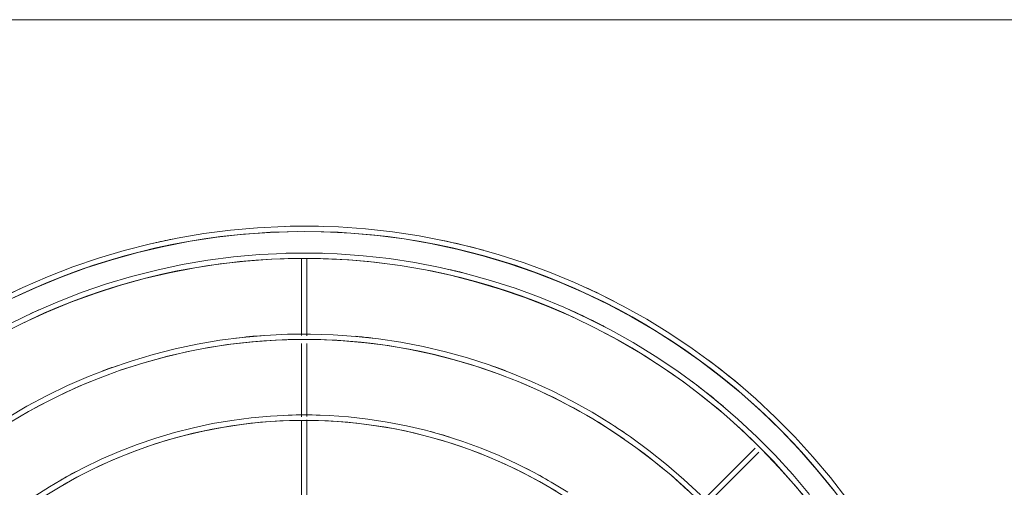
# Model space of a CAD drawing. Header units: millimetres. Extents: x -3165 to 47090, y -1932 to 8822.
# Tile 10 of 59: x 7221 to 7586, y 3262 to 3435. Entities that reach past the tile are written whole.
import ezdxf

# ---------------------------------------------------------------- set-up
doc = ezdxf.new("R2010")
doc.units = ezdxf.units.MM
doc.layers.add('M-EQPM', color=50, linetype='Continuous', lineweight=18)

# ---------------------------------------------------------------- blocks, each defined once
blk = doc.blocks.new('Outdoor_Condenser_Unit_Single_Fan_15958 - Generic _Without Brackets_-V2-ELEVAÇÃO 5 - MAPEAMENTO DE DANOS')
at = {"layer": 'M-EQPM'}
for p, q in [((7036.1, 3435), (7906.1, 3435)), ((7325.1, 3346.46), (7325.1, 3318)), ((7327.1, 3317.84), (7327.1, 3346.46)), ((7433.72, 3331.99), (7434.52, 3331.6)), ((7433.72, 3331.99), (7434.52, 3331.6)), ((7433.72, 3331.99), (7434.52, 3331.6)), ((7433.72, 3331.99), (7434.52, 3331.6)), ((7433.72, 3331.99), (7434.52, 3331.6)), ((7433.72, 3331.99), (7434.52, 3331.6)), ((7433.72, 3331.99), (7434.52, 3331.6)), ((7325.1, 3314.98), (7325.1, 3287.81)), ((7327.1, 3287.97), (7327.1, 3314.98)), ((7325.1, 3286.57), (7325.1, 3257.52)), ((7327.1, 3257.52), (7327.1, 3286.63)), ((7493.33, 3276.14), (7474.36, 3257.17)), ((7475.78, 3255.76), (7494.75, 3274.73)), ((7522.46, 3263.85), (7522.34, 3264))]:
    blk.add_line(p, q, dxfattribs=at)
at = {"layer": 'M-EQPM', "flags": 128}
for points in [[(7527.43, 3257.4), (7521.27, 3265.33), (7514.81, 3273.01), (7508.04, 3280.42), (7500.98, 3287.56), (7493.64, 3294.41), (7486.03, 3300.96), (7478.16, 3307.2), (7470.06, 3313.12), (7461.72, 3318.71), (7453.16, 3323.96), (7444.41, 3328.87), (7435.46, 3333.43), (7426.34, 3337.62), (7417.06, 3341.44), (7407.63, 3344.89), (7398.07, 3347.96), (7388.4, 3350.65), (7378.62, 3352.94), (7368.77, 3354.85), (7358.84, 3356.36), (7348.86, 3357.47), (7338.85, 3358.18), (7328.81, 3358.49), (7318.77, 3358.39), (7308.75, 3357.9), (7298.75, 3357), (7288.79, 3355.71), (7278.9, 3354.02), (7269.08, 3351.94), (7259.35, 3349.46), (7249.72, 3346.6), (7240.22, 3343.35), (7230.86, 3339.73), (7221.65, 3335.73), (7212.61, 3331.37)], [(7527.43, 3257.4), (7521.27, 3265.33), (7514.81, 3273.01), (7508.04, 3280.42), (7500.98, 3287.56), (7493.64, 3294.41), (7486.03, 3300.96), (7478.16, 3307.2), (7470.06, 3313.12), (7461.72, 3318.71), (7453.16, 3323.96), (7444.41, 3328.87), (7435.46, 3333.43), (7426.34, 3337.62), (7417.06, 3341.44), (7407.63, 3344.89), (7398.07, 3347.96), (7388.4, 3350.65), (7378.62, 3352.94), (7368.77, 3354.85), (7358.84, 3356.36), (7348.86, 3357.47), (7338.85, 3358.18), (7328.81, 3358.49), (7318.77, 3358.39), (7308.75, 3357.9), (7298.75, 3357), (7288.79, 3355.71), (7278.9, 3354.02), (7269.08, 3351.94), (7259.35, 3349.46), (7249.72, 3346.6), (7240.22, 3343.35), (7230.86, 3339.73), (7221.65, 3335.73), (7217.76, 3333.86)], [(7527.43, 3257.4), (7521.27, 3265.33), (7514.81, 3273.01), (7508.04, 3280.42), (7500.98, 3287.56), (7493.64, 3294.41), (7486.03, 3300.96), (7478.16, 3307.2), (7470.06, 3313.12), (7461.72, 3318.71), (7453.16, 3323.96), (7444.41, 3328.87), (7435.46, 3333.43), (7426.34, 3337.62), (7417.06, 3341.44), (7407.63, 3344.89), (7398.07, 3347.96), (7388.4, 3350.65), (7378.62, 3352.94), (7368.77, 3354.85), (7358.84, 3356.36), (7348.86, 3357.47), (7338.85, 3358.18), (7328.81, 3358.49), (7318.77, 3358.39), (7308.75, 3357.9), (7298.75, 3357), (7288.79, 3355.71), (7278.9, 3354.02), (7269.08, 3351.94), (7259.35, 3349.46), (7249.72, 3346.6), (7240.22, 3343.35), (7230.86, 3339.73), (7221.65, 3335.73), (7217.76, 3333.86)], [(7527.43, 3257.4), (7521.27, 3265.33), (7514.81, 3273.01), (7508.04, 3280.42), (7500.98, 3287.56), (7493.64, 3294.41), (7486.03, 3300.96), (7478.16, 3307.2), (7470.06, 3313.12), (7461.72, 3318.71), (7453.16, 3323.96), (7444.41, 3328.87), (7435.46, 3333.43), (7426.34, 3337.62), (7417.06, 3341.44), (7407.63, 3344.89), (7398.07, 3347.96), (7388.4, 3350.65), (7378.62, 3352.94), (7368.77, 3354.85), (7358.84, 3356.36), (7348.86, 3357.47), (7338.85, 3358.18), (7328.81, 3358.49), (7318.77, 3358.39), (7308.75, 3357.9), (7298.75, 3357), (7288.79, 3355.71), (7278.9, 3354.02), (7269.08, 3351.94), (7259.35, 3349.46), (7249.72, 3346.6), (7240.22, 3343.35), (7230.86, 3339.73), (7221.65, 3335.73), (7217.76, 3333.86)], [(7527.43, 3257.4), (7521.27, 3265.33), (7514.81, 3273.01), (7508.04, 3280.42), (7500.98, 3287.56), (7493.64, 3294.41), (7486.03, 3300.96), (7478.16, 3307.2), (7470.06, 3313.12), (7461.72, 3318.71), (7453.16, 3323.96), (7444.41, 3328.87), (7435.46, 3333.43), (7426.34, 3337.62), (7417.06, 3341.44), (7407.63, 3344.89), (7398.07, 3347.96), (7388.4, 3350.65), (7378.62, 3352.94), (7368.77, 3354.85), (7358.84, 3356.36), (7348.86, 3357.47), (7338.85, 3358.18), (7328.81, 3358.49), (7318.77, 3358.39), (7308.75, 3357.9), (7298.75, 3357), (7288.79, 3355.71), (7278.9, 3354.02), (7269.08, 3351.94), (7259.35, 3349.46), (7249.72, 3346.6), (7240.22, 3343.35), (7230.86, 3339.73), (7221.65, 3335.73), (7217.76, 3333.86)], [(7527.43, 3257.4), (7521.27, 3265.33), (7514.81, 3273.01), (7508.04, 3280.42), (7500.98, 3287.56), (7493.64, 3294.41), (7486.03, 3300.96), (7478.16, 3307.2), (7470.06, 3313.12), (7461.72, 3318.71), (7453.16, 3323.96), (7444.41, 3328.87), (7435.46, 3333.43), (7426.34, 3337.62), (7417.06, 3341.44), (7407.63, 3344.89), (7398.07, 3347.96), (7388.4, 3350.65), (7378.62, 3352.94), (7368.77, 3354.85), (7358.84, 3356.36), (7348.86, 3357.47), (7338.85, 3358.18), (7328.81, 3358.49), (7318.77, 3358.39), (7308.75, 3357.9), (7298.75, 3357), (7288.79, 3355.71), (7278.9, 3354.02), (7269.08, 3351.94), (7259.35, 3349.46), (7249.72, 3346.6), (7240.22, 3343.35), (7230.86, 3339.73), (7221.65, 3335.73), (7217.76, 3333.86)], [(7527.43, 3257.4), (7521.27, 3265.33), (7514.81, 3273.01), (7508.04, 3280.42), (7500.98, 3287.56), (7493.64, 3294.41), (7486.03, 3300.96), (7478.16, 3307.2), (7470.06, 3313.12), (7461.72, 3318.71), (7453.16, 3323.96), (7444.41, 3328.87), (7435.46, 3333.43), (7426.34, 3337.62), (7417.06, 3341.44), (7407.63, 3344.89), (7398.07, 3347.96), (7388.4, 3350.65), (7378.62, 3352.94), (7368.77, 3354.85), (7358.84, 3356.36), (7348.86, 3357.47), (7338.85, 3358.18), (7328.81, 3358.49), (7318.77, 3358.39), (7308.75, 3357.9), (7298.75, 3357), (7288.79, 3355.71), (7278.9, 3354.02), (7269.08, 3351.94), (7259.35, 3349.46), (7249.72, 3346.6), (7240.22, 3343.35), (7230.86, 3339.73), (7221.65, 3335.73), (7217.76, 3333.86)], [(7527.43, 3257.4), (7521.27, 3265.33), (7514.81, 3273.01), (7508.04, 3280.42), (7500.98, 3287.56), (7493.64, 3294.41), (7486.03, 3300.96), (7478.16, 3307.2), (7470.06, 3313.12), (7461.72, 3318.71), (7453.16, 3323.96), (7444.41, 3328.87), (7435.46, 3333.43), (7426.34, 3337.62), (7417.06, 3341.44), (7407.63, 3344.89), (7398.07, 3347.96), (7388.4, 3350.65), (7378.62, 3352.94), (7368.77, 3354.85), (7358.84, 3356.36), (7348.86, 3357.47), (7338.85, 3358.18), (7328.81, 3358.49), (7318.77, 3358.39), (7308.75, 3357.9), (7298.75, 3357), (7288.79, 3355.71), (7278.9, 3354.02), (7269.08, 3351.94), (7259.35, 3349.46), (7249.72, 3346.6), (7240.22, 3343.35), (7230.86, 3339.73), (7221.65, 3335.73), (7217.76, 3333.86)], [(7217.62, 3331.63), (7226.67, 3335.78), (7235.88, 3339.58), (7245.23, 3343), (7254.71, 3346.05), (7264.31, 3348.71), (7274, 3350.99), (7283.78, 3352.88), (7293.63, 3354.37), (7303.53, 3355.47), (7313.46, 3356.18), (7323.42, 3356.49), (7333.37, 3356.39), (7343.32, 3355.9), (7353.24, 3355.02), (7363.12, 3353.73), (7372.93, 3352.06), (7382.68, 3349.99), (7392.33, 3347.53), (7401.87, 3344.69), (7411.3, 3341.47), (7420.59, 3337.88), (7429.72, 3333.92), (7438.7, 3329.59), (7447.49, 3324.91), (7456.08, 3319.88), (7464.47, 3314.51), (7472.64, 3308.82), (7480.57, 3302.79), (7488.26, 3296.46), (7495.69, 3289.83), (7502.84, 3282.9), (7509.71, 3275.69), (7516.29, 3268.21), (7522.57, 3260.48)], [(7513.5, 3259.04), (7507.29, 3266.41), (7500.79, 3273.53), (7494.01, 3280.38), (7486.96, 3286.96), (7479.66, 3293.25), (7472.11, 3299.24), (7464.32, 3304.93), (7456.32, 3310.29), (7448.1, 3315.34), (7439.69, 3320.05), (7431.1, 3324.42), (7422.34, 3328.45), (7413.43, 3332.12), (7404.38, 3335.43), (7395.2, 3338.38), (7385.91, 3340.96), (7376.53, 3343.17), (7367.07, 3344.99), (7357.54, 3346.44), (7347.96, 3347.51), (7338.34, 3348.19), (7328.71, 3348.49), (7319.07, 3348.4), (7309.44, 3347.92), (7299.84, 3347.06), (7290.28, 3345.82), (7280.78, 3344.2), (7271.35, 3342.2), (7262.01, 3339.82), (7252.77, 3337.07), (7243.65, 3333.95), (7234.66, 3330.48), (7225.81, 3326.64), (7217.13, 3322.45)], [(7213.46, 3318.29), (7221.98, 3322.62), (7230.66, 3326.62), (7239.5, 3330.26), (7248.48, 3333.54), (7257.58, 3336.47), (7266.79, 3339.02), (7276.1, 3341.21), (7285.48, 3343.02), (7294.93, 3344.46), (7304.43, 3345.52), (7313.97, 3346.19), (7323.52, 3346.49), (7333.08, 3346.4), (7342.63, 3345.93), (7352.15, 3345.08), (7361.63, 3343.84), (7371.05, 3342.23), (7380.4, 3340.25), (7389.67, 3337.89), (7398.83, 3335.17), (7407.88, 3332.08), (7416.79, 3328.63), (7425.56, 3324.82), (7434.17, 3320.67), (7442.61, 3316.18), (7450.86, 3311.35), (7458.92, 3306.2), (7466.76, 3300.73), (7474.37, 3294.95), (7481.75, 3288.87), (7488.88, 3282.5), (7495.74, 3275.85), (7502.34, 3268.94), (7508.66, 3261.76), (7514.68, 3254.34)], [(7473.11, 3258.86), (7466.94, 3264.62), (7460.54, 3270.13), (7453.93, 3275.37), (7447.12, 3280.35), (7440.11, 3285.05), (7432.92, 3289.47), (7425.55, 3293.59), (7418.03, 3297.42), (7410.36, 3300.95), (7402.56, 3304.16), (7394.64, 3307.06), (7386.6, 3309.64), (7378.47, 3311.9), (7370.25, 3313.83), (7361.97, 3315.43), (7353.62, 3316.7), (7345.24, 3317.63), (7336.82, 3318.23), (7328.38, 3318.49), (7319.94, 3318.41), (7311.51, 3317.99), (7303.11, 3317.24), (7294.74, 3316.16), (7286.42, 3314.73), (7278.16, 3312.98), (7269.99, 3310.9), (7261.9, 3308.49), (7253.91, 3305.77), (7246.04, 3302.72), (7238.3, 3299.36), (7230.69, 3295.7), (7223.24, 3291.73), (7215.96, 3287.47)], [(7220.3, 3287.74), (7227.6, 3291.83), (7235.05, 3295.62), (7242.64, 3299.11), (7250.37, 3302.3), (7258.22, 3305.17), (7266.18, 3307.73), (7274.23, 3309.96), (7282.37, 3311.87), (7290.58, 3313.46), (7298.85, 3314.71), (7307.15, 3315.64), (7315.49, 3316.23), (7323.85, 3316.49), (7332.21, 3316.41), (7340.56, 3316), (7348.88, 3315.26), (7357.17, 3314.18), (7365.41, 3312.77), (7373.59, 3311.03), (7381.69, 3308.97), (7389.7, 3306.59), (7397.61, 3303.89), (7405.41, 3300.87), (7413.08, 3297.54), (7420.61, 3293.91), (7427.99, 3289.98), (7435.2, 3285.76), (7442.24, 3281.26), (7449.1, 3276.48), (7455.76, 3271.42), (7462.21, 3266.11), (7468.44, 3260.54)], [(7423.9, 3259.81), (7417.73, 3263.6), (7411.41, 3267.13), (7404.96, 3270.42), (7398.38, 3273.44), (7391.69, 3276.2), (7384.89, 3278.69), (7378, 3280.9), (7371.02, 3282.84), (7363.98, 3284.49), (7356.87, 3285.87), (7349.71, 3286.95), (7342.52, 3287.75), (7335.29, 3288.27), (7328.06, 3288.49), (7320.82, 3288.42), (7313.59, 3288.07), (7306.38, 3287.42), (7299.2, 3286.49), (7292.06, 3285.27), (7284.98, 3283.77), (7277.96, 3281.98), (7271.03, 3279.92), (7264.17, 3277.58), (7257.42, 3274.96), (7250.78, 3272.08), (7244.26, 3268.94), (7237.87, 3265.54), (7231.62, 3261.88), (7225.52, 3257.98)], [(7229.39, 3258.12), (7235.49, 3261.87), (7241.74, 3265.37), (7248.12, 3268.62), (7254.62, 3271.61), (7261.24, 3274.33), (7267.97, 3276.8), (7274.78, 3278.98), (7281.68, 3280.9), (7288.65, 3282.54), (7295.68, 3283.9), (7302.76, 3284.97), (7309.87, 3285.76), (7317.01, 3286.27), (7324.17, 3286.49), (7331.33, 3286.42), (7338.48, 3286.07), (7345.61, 3285.43), (7352.71, 3284.51), (7359.77, 3283.31), (7366.77, 3281.82), (7373.71, 3280.05), (7380.57, 3278.01), (7387.35, 3275.7), (7394.03, 3273.11), (7400.59, 3270.26), (7407.04, 3267.16), (7413.36, 3263.79), (7419.54, 3260.18)]]:
    blk.add_lwpolyline(points, dxfattribs=at)
at = {"layer": 'M-EQPM'}
for radius, start, end in [(251, 88.3929, 91.6071), (249, 1.8408, 178.1592), (251, 101.25, 102.8571), (251, 74.6442, 78.3343), (239, 1.9179, 178.0821), (241, 88.3929, 91.6071), (241, 75.5357, 77.1429), (251, 62.5369, 65.5038), (241, 62.3709, 66.4324), (241, 114.1071, 114.961), (241, 114.1071, 114.961), (241, 62.3709, 62.6786), (211, 94.1361, 96.9231), (211, 83.0769, 84.8077), (209, 69.2909, 109.0385), (211, 109.2187, 110.7692), (211, 69.2308, 70.784), (251, 53.0357, 53.3116), (251, 53.0357, 53.3116), (251, 53.0357, 53.3116), (251, 53.0357, 53.3116), (251, 53.0357, 53.3116), (251, 53.0357, 53.3116), (251, 53.0357, 53.3116), (251, 49.8214, 53.3116), (209, 110.7779, 177.8069), (209, 55.4114, 67.5), (241, 49.8214, 53.5772), (181, 88.125, 91.875), (179, 45.1556, 119.9129), (211, 55.3846, 56.9077), (181, 72.4263, 75), (209, 41.5385, 53.6538), (181, 117.8497, 120), (181, 60, 63.0102)]:
    blk.add_arc((7326.1, 3107.5), radius, start, end, dxfattribs=at)

msp = doc.modelspace()

# ---------------------------------------------------------------- block references
at = {"layer": 'M-EQPM'}
msp.add_blockref('Outdoor_Condenser_Unit_Single_Fan_15958 - Generic _Without Brackets_-V2-ELEVAÇÃO 5 - MAPEAMENTO DE DANOS', (0, 0), dxfattribs=at)

doc.saveas('drawing.dxf')
